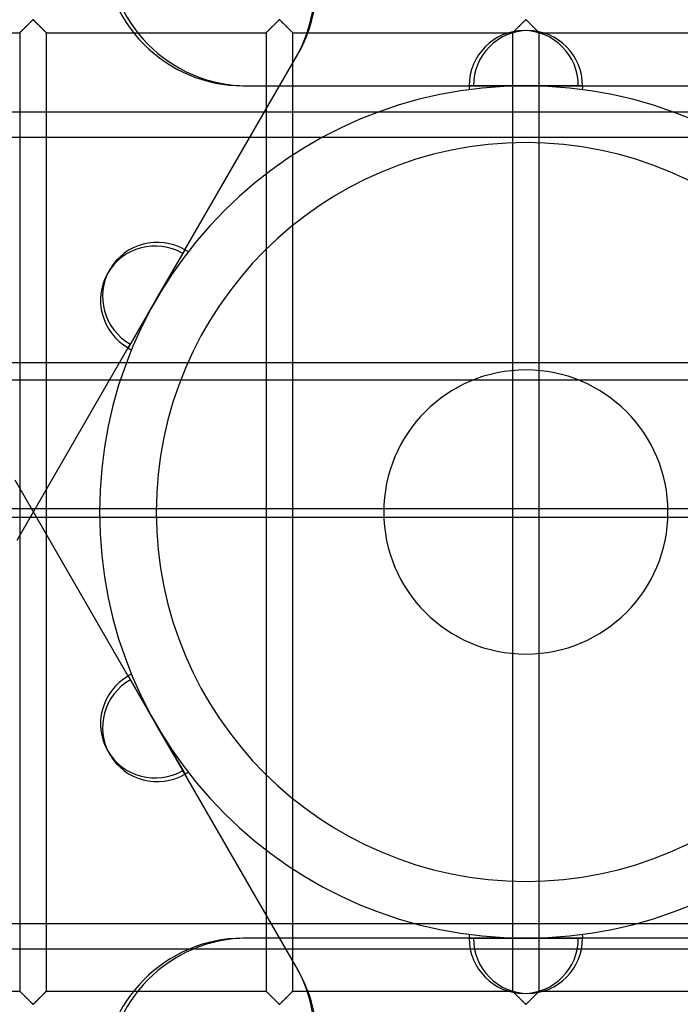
# Model space of a CAD drawing. Header units: millimetres. Extents: x -572 to 572, y -572 to 572.
# Tile 19 of 59: x -94 to 29, y -92 to 92. Entities that reach past the tile are written whole.
import ezdxf

# ---------------------------------------------------------------- set-up
doc = ezdxf.new("R2010")
doc.units = ezdxf.units.MM
doc.layers.add('MAIN-1', color=7, linetype='Continuous')
doc.layers.add('MAIN-2', color=7, linetype='Continuous')

msp = doc.modelspace()

# ---------------------------------------------------------------- linework, layer by layer
at = {"layer": 'MAIN-1'}
for p, q in [((-93.77, 89.98), (-93.66, 90.09)), ((-93.66, 90.09), (-93.55, 90.2)), ((-93.55, 90.2), (-93.44, 90.31)), ((-93.44, 90.31), (-93.32, 90.42)), ((-93.32, 90.42), (-93.21, 90.54)), ((-93.21, 90.54), (-93.09, 90.66)), ((-93.09, 90.66), (-92.97, 90.78)), ((-92.97, 90.78), (-92.85, 90.9)), ((-92.85, 90.9), (-92.73, 91.02)), ((-92.73, 91.02), (-92.61, 91.13)), ((-92.61, 91.13), (-92.5, 91.25)), ((-92.5, 91.25), (-92.39, 91.36)), ((-92.39, 91.36), (-92.28, 91.46)), ((-92.28, 91.46), (-92.18, 91.56)), ((-92.18, 91.56), (-92.08, 91.66)), ((-92.08, 91.66), (-91.99, 91.74)), ((-91.99, 91.74), (-91.88, 91.8)), ((-91.88, 91.8), (-91.8, 91.77)), ((-91.8, 91.77), (-91.75, 91.73)), ((-91.75, 91.73), (-91.69, 91.68)), ((-91.69, 91.68), (-91.64, 91.63)), ((-91.64, 91.63), (-91.58, 91.58)), ((-91.58, 91.58), (-91.53, 91.52)), ((-91.53, 91.52), (-91.47, 91.46)), ((-91.47, 91.46), (-91.41, 91.4)), ((-91.41, 91.4), (-91.34, 91.34)), ((-91.34, 91.34), (-91.28, 91.28)), ((-91.28, 91.28), (-91.22, 91.21)), ((-91.22, 91.21), (-91.15, 91.15)), ((-91.15, 91.15), (-91.08, 91.08)), ((-91.08, 91.08), (-91.02, 91.01)), ((-91.02, 91.01), (-90.95, 90.95)), ((-90.95, 90.95), (-90.88, 90.88)), ((-90.88, 90.88), (-90.81, 90.81)), ((-90.81, 90.81), (-90.74, 90.74)), ((-90.74, 90.74), (-90.67, 90.67)), ((-90.67, 90.67), (-90.6, 90.6)), ((-90.6, 90.6), (-90.54, 90.53)), ((-90.54, 90.53), (-90.47, 90.47)), ((-90.47, 90.47), (-90.4, 90.4)), ((-90.4, 90.4), (-90.33, 90.33)), ((-90.33, 90.33), (-90.27, 90.27)), ((-90.27, 90.27), (-90.2, 90.2)), ((-90.2, 90.2), (-90.14, 90.14)), ((-90.14, 90.14), (-90.08, 90.08)), ((-90.08, 90.08), (-90.02, 90.02)), ((-90.02, 90.02), (-89.96, 89.96)), ((-47.83, 89.98), (-47.72, 90.09)), ((-47.72, 90.09), (-47.62, 90.2)), ((-47.62, 90.2), (-47.5, 90.31)), ((-47.5, 90.31), (-47.39, 90.42)), ((-47.39, 90.42), (-47.27, 90.54)), ((-47.27, 90.54), (-47.15, 90.66)), ((-47.15, 90.66), (-47.03, 90.78)), ((-47.03, 90.78), (-46.91, 90.9)), ((-46.91, 90.9), (-46.79, 91.02)), ((-46.79, 91.02), (-46.67, 91.13)), ((-46.67, 91.13), (-46.56, 91.25)), ((-46.56, 91.25), (-46.45, 91.36)), ((-46.45, 91.36), (-46.34, 91.46)), ((-46.34, 91.46), (-46.24, 91.56)), ((-46.24, 91.56), (-46.14, 91.66)), ((-46.14, 91.66), (-46.05, 91.74)), ((-46.05, 91.74), (-45.94, 91.8)), ((-45.94, 91.8), (-45.86, 91.77)), ((-45.86, 91.77), (-45.81, 91.73)), ((-45.81, 91.73), (-45.76, 91.68)), ((-45.76, 91.68), (-45.7, 91.63)), ((-45.7, 91.63), (-45.65, 91.58)), ((-45.65, 91.58), (-45.59, 91.52)), ((-45.59, 91.52), (-45.53, 91.46)), ((-45.53, 91.46), (-45.47, 91.4)), ((-45.47, 91.4), (-45.41, 91.34)), ((-45.41, 91.34), (-45.34, 91.28)), ((-45.34, 91.28), (-45.28, 91.21)), ((-45.28, 91.21), (-45.21, 91.15)), ((-45.21, 91.15), (-45.15, 91.08)), ((-45.15, 91.08), (-45.08, 91.01)), ((-45.08, 91.01), (-45.01, 90.95)), ((-45.01, 90.95), (-44.94, 90.88)), ((-44.94, 90.88), (-44.87, 90.81)), ((-44.87, 90.81), (-44.81, 90.74)), ((-44.81, 90.74), (-44.74, 90.67)), ((-44.74, 90.67), (-44.67, 90.6)), ((-44.67, 90.6), (-44.6, 90.53)), ((-44.6, 90.53), (-44.53, 90.47)), ((-44.53, 90.47), (-44.46, 90.4)), ((-44.46, 90.4), (-44.4, 90.33)), ((-44.4, 90.33), (-44.33, 90.27)), ((-44.33, 90.27), (-44.27, 90.2)), ((-44.27, 90.2), (-44.2, 90.14)), ((-44.2, 90.14), (-44.14, 90.08)), ((-44.14, 90.08), (-44.08, 90.02)), ((-44.08, 90.02), (-44.02, 89.96)), ((-1.89, 89.98), (-1.79, 90.09)), ((-1.79, 90.09), (-1.68, 90.2)), ((-1.68, 90.2), (-1.57, 90.31)), ((-1.57, 90.31), (-1.45, 90.42)), ((-1.45, 90.42), (-1.33, 90.54)), ((-1.33, 90.54), (-1.21, 90.66)), ((-1.21, 90.66), (-1.09, 90.78)), ((-1.09, 90.78), (-0.97, 90.9)), ((-0.97, 90.9), (-0.85, 91.02)), ((-0.85, 91.02), (-0.74, 91.13)), ((-0.74, 91.13), (-0.62, 91.25)), ((-0.62, 91.25), (-0.51, 91.36)), ((-0.51, 91.36), (-0.4, 91.46)), ((-0.4, 91.46), (-0.3, 91.56)), ((-0.3, 91.56), (-0.21, 91.66)), ((-0.21, 91.66), (-0.11, 91.74)), ((-0.11, 91.74), (0, 91.8)), ((0, 91.8), (0.07, 91.77)), ((0.07, 91.77), (0.13, 91.73)), ((0.13, 91.73), (0.18, 91.68)), ((0.18, 91.68), (0.23, 91.63)), ((0.23, 91.63), (0.29, 91.58)), ((0.29, 91.58), (0.35, 91.52)), ((0.35, 91.52), (0.41, 91.46)), ((0.41, 91.46), (0.47, 91.4)), ((0.47, 91.4), (0.53, 91.34)), ((0.53, 91.34), (0.59, 91.28)), ((0.59, 91.28), (0.66, 91.21)), ((0.66, 91.21), (0.73, 91.15)), ((0.73, 91.15), (0.79, 91.08)), ((0.79, 91.08), (0.86, 91.01)), ((0.86, 91.01), (0.93, 90.95)), ((0.93, 90.95), (0.99, 90.88)), ((0.99, 90.88), (1.06, 90.81)), ((1.06, 90.81), (1.13, 90.74)), ((1.13, 90.74), (1.2, 90.67)), ((1.2, 90.67), (1.27, 90.6)), ((1.27, 90.6), (1.34, 90.53)), ((1.34, 90.53), (1.41, 90.47)), ((1.41, 90.47), (1.47, 90.4)), ((1.47, 90.4), (1.54, 90.33)), ((1.54, 90.33), (1.61, 90.27)), ((1.61, 90.27), (1.67, 90.2)), ((1.67, 90.2), (1.73, 90.14)), ((1.73, 90.14), (1.8, 90.08)), ((1.8, 90.08), (1.86, 90.02)), ((1.86, 90.02), (1.92, 89.96)), ((-135.31, 89.38), (-94.37, 89.38)), ((-94.37, 89.38), (-94.35, 89.4)), ((-94.37, 89.38), (-94.37, -89.38)), ((-94.37, 89.38), (-94.37, 89.38)), ((-94.35, 89.4), (-94.31, 89.44)), ((-94.31, 89.44), (-94.27, 89.48)), ((-94.27, 89.48), (-94.21, 89.54)), ((-94.21, 89.54), (-94.14, 89.61)), ((-94.14, 89.61), (-94.05, 89.69)), ((-94.05, 89.69), (-93.97, 89.78)), ((-93.97, 89.78), (-93.87, 89.88)), ((-93.87, 89.88), (-93.77, 89.98)), ((-89.96, 89.96), (-89.9, 89.9)), ((-89.9, 89.9), (-89.84, 89.84)), ((-89.84, 89.84), (-89.79, 89.79)), ((-89.79, 89.79), (-89.74, 89.74)), ((-89.74, 89.74), (-89.69, 89.69)), ((-89.69, 89.69), (-89.64, 89.64)), ((-89.64, 89.64), (-89.6, 89.59)), ((-89.6, 89.59), (-89.56, 89.55)), ((-89.56, 89.55), (-89.52, 89.52)), ((-89.52, 89.52), (-89.49, 89.48)), ((-89.49, 89.48), (-89.46, 89.46)), ((-89.46, 89.46), (-89.43, 89.43)), ((-89.43, 89.43), (-89.41, 89.41)), ((-89.41, 89.41), (-89.4, 89.4)), ((-89.4, 89.4), (-89.39, 89.38)), ((-89.39, 89.38), (-89.38, 89.38)), ((-89.38, -89.38), (-89.38, 89.38)), ((-89.38, 89.38), (-89.38, 89.38)), ((-89.38, 89.38), (-48.44, 89.38)), ((-48.44, 89.38), (-48.44, -89.38)), ((-48.44, 89.38), (-48.43, 89.38)), ((-48.43, 89.38), (-48.41, 89.4)), ((-48.41, 89.4), (-48.37, 89.44)), ((-48.37, 89.44), (-48.33, 89.48)), ((-48.33, 89.48), (-48.27, 89.54)), ((-48.27, 89.54), (-48.2, 89.61)), ((-48.2, 89.61), (-48.12, 89.69)), ((-48.12, 89.69), (-48.03, 89.78)), ((-48.03, 89.78), (-47.93, 89.88)), ((-47.93, 89.88), (-47.83, 89.98)), ((-44.02, 89.96), (-43.96, 89.9)), ((-43.96, 89.9), (-43.91, 89.84)), ((-43.91, 89.84), (-43.85, 89.79)), ((-43.85, 89.79), (-43.8, 89.74)), ((-43.8, 89.74), (-43.75, 89.69)), ((-43.75, 89.69), (-43.7, 89.64)), ((-43.7, 89.64), (-43.66, 89.59)), ((-43.66, 89.59), (-43.62, 89.55)), ((-43.62, 89.55), (-43.58, 89.52)), ((-43.58, 89.52), (-43.55, 89.48)), ((-43.55, 89.48), (-43.52, 89.46)), ((-43.52, 89.46), (-43.5, 89.43)), ((-43.5, 89.43), (-43.47, 89.41)), ((-43.47, 89.41), (-43.46, 89.4)), ((-43.46, 89.4), (-43.45, 89.38)), ((-43.45, 89.38), (-43.44, 89.38)), ((-43.44, -89.38), (-43.44, 89.38)), ((-43.44, 89.38), (-43.44, 89.38)), ((-43.44, 89.38), (-2.5, 89.38)), ((-2.5, 89.38), (-2.5, -89.38)), ((-2.5, 89.38), (-2.49, 89.38)), ((-2.49, 89.38), (-2.47, 89.4)), ((-2.47, 89.4), (-2.44, 89.44)), ((-2.44, 89.44), (-2.39, 89.48)), ((-2.39, 89.48), (-2.33, 89.54)), ((-2.33, 89.54), (-2.26, 89.61)), ((-2.26, 89.61), (-2.18, 89.69)), ((-2.18, 89.69), (-2.09, 89.78)), ((-2.09, 89.78), (-1.99, 89.88)), ((-1.99, 89.88), (-1.89, 89.98)), ((1.92, 89.96), (1.97, 89.9)), ((1.97, 89.9), (2.03, 89.84)), ((2.03, 89.84), (2.09, 89.79)), ((2.09, 89.79), (2.14, 89.74)), ((2.14, 89.74), (2.19, 89.69)), ((2.19, 89.69), (2.24, 89.64)), ((2.24, 89.64), (2.28, 89.59)), ((2.28, 89.59), (2.32, 89.55)), ((2.32, 89.55), (2.36, 89.52)), ((2.36, 89.52), (2.39, 89.48)), ((2.39, 89.48), (2.42, 89.46)), ((2.42, 89.46), (2.44, 89.43)), ((2.44, 89.43), (2.46, 89.41)), ((2.46, 89.41), (2.48, 89.4)), ((2.48, 89.4), (2.49, 89.38)), ((2.49, 89.38), (2.5, 89.38)), ((2.5, -89.38), (2.5, 89.38)), ((2.5, 89.38), (2.5, 89.38)), ((2.5, 89.38), (43.44, 89.38)), ((-135.31, -89.38), (-94.37, -89.38)), ((-94.36, -89.38), (-94.37, -89.38)), ((-94.37, -89.38), (-94.37, -89.38)), ((-94.35, -89.4), (-94.36, -89.38)), ((-94.34, -89.41), (-94.35, -89.4)), ((-94.32, -89.43), (-94.34, -89.41)), ((-94.29, -89.46), (-94.32, -89.43)), ((-94.26, -89.48), (-94.29, -89.46)), ((-94.23, -89.52), (-94.26, -89.48)), ((-94.19, -89.55), (-94.23, -89.52)), ((-94.15, -89.59), (-94.19, -89.55)), ((-94.11, -89.64), (-94.15, -89.59)), ((-94.06, -89.69), (-94.11, -89.64)), ((-94.01, -89.74), (-94.06, -89.69)), ((-93.96, -89.79), (-94.01, -89.74)), ((-93.91, -89.84), (-93.96, -89.79)), ((-93.85, -89.9), (-93.91, -89.84)), ((-93.79, -89.96), (-93.85, -89.9)), ((-93.73, -90.02), (-93.79, -89.96)), ((-89.98, -89.98), (-90.09, -90.09)), ((-89.88, -89.88), (-89.98, -89.98)), ((-89.78, -89.78), (-89.88, -89.88)), ((-89.7, -89.69), (-89.78, -89.78)), ((-89.61, -89.61), (-89.7, -89.69)), ((-89.54, -89.54), (-89.61, -89.61)), ((-89.48, -89.48), (-89.54, -89.54)), ((-89.44, -89.44), (-89.48, -89.48)), ((-89.4, -89.4), (-89.44, -89.44)), ((-89.38, -89.38), (-89.4, -89.4)), ((-89.38, -89.38), (-89.38, -89.38)), ((-89.38, -89.38), (-48.44, -89.38)), ((-48.43, -89.38), (-48.44, -89.38)), ((-48.42, -89.4), (-48.43, -89.38)), ((-48.43, -89.38), (-48.43, -89.38)), ((-48.4, -89.41), (-48.42, -89.4)), ((-48.38, -89.43), (-48.4, -89.41)), ((-48.36, -89.46), (-48.38, -89.43)), ((-48.33, -89.48), (-48.36, -89.46)), ((-48.29, -89.52), (-48.33, -89.48)), ((-48.26, -89.55), (-48.29, -89.52)), ((-48.22, -89.59), (-48.26, -89.55)), ((-48.17, -89.64), (-48.22, -89.59)), ((-48.13, -89.69), (-48.17, -89.64)), ((-48.08, -89.74), (-48.13, -89.69)), ((-48.02, -89.79), (-48.08, -89.74)), ((-47.97, -89.84), (-48.02, -89.79)), ((-47.91, -89.9), (-47.97, -89.84)), ((-47.85, -89.96), (-47.91, -89.9)), ((-47.79, -90.02), (-47.85, -89.96)), ((-44.05, -89.98), (-44.15, -90.09)), ((-43.94, -89.88), (-44.05, -89.98)), ((-43.85, -89.78), (-43.94, -89.88)), ((-43.76, -89.69), (-43.85, -89.78)), ((-43.68, -89.61), (-43.76, -89.69)), ((-43.61, -89.54), (-43.68, -89.61)), ((-43.55, -89.48), (-43.61, -89.54)), ((-43.5, -89.44), (-43.55, -89.48)), ((-43.47, -89.4), (-43.5, -89.44)), ((-43.45, -89.38), (-43.47, -89.4)), ((-43.44, -89.38), (-43.45, -89.38)), ((-43.44, -89.38), (-2.5, -89.38)), ((-2.49, -89.38), (-2.5, -89.38)), ((-2.5, -89.38), (-2.5, -89.38)), ((-2.48, -89.4), (-2.49, -89.38)), ((-2.46, -89.41), (-2.48, -89.4)), ((-2.44, -89.43), (-2.46, -89.41)), ((-2.42, -89.46), (-2.44, -89.43)), ((-2.39, -89.48), (-2.42, -89.46)), ((-2.36, -89.52), (-2.39, -89.48)), ((-2.32, -89.55), (-2.36, -89.52)), ((-2.28, -89.59), (-2.32, -89.55)), ((-2.24, -89.64), (-2.28, -89.59)), ((-2.19, -89.69), (-2.24, -89.64)), ((-2.14, -89.74), (-2.19, -89.69)), ((-2.09, -89.79), (-2.14, -89.74)), ((-2.03, -89.84), (-2.09, -89.79)), ((-1.97, -89.9), (-2.03, -89.84)), ((-1.92, -89.96), (-1.97, -89.9)), ((-1.86, -90.02), (-1.92, -89.96)), ((1.89, -89.98), (1.79, -90.09)), ((1.99, -89.88), (1.89, -89.98)), ((2.09, -89.78), (1.99, -89.88)), ((2.18, -89.69), (2.09, -89.78)), ((2.26, -89.61), (2.18, -89.69)), ((2.33, -89.54), (2.26, -89.61)), ((2.39, -89.48), (2.33, -89.54)), ((2.44, -89.44), (2.39, -89.48)), ((2.47, -89.4), (2.44, -89.44)), ((2.49, -89.38), (2.47, -89.4)), ((2.5, -89.38), (2.49, -89.38)), ((2.5, -89.38), (43.44, -89.38)), ((-93.67, -90.08), (-93.73, -90.02)), ((-93.61, -90.14), (-93.67, -90.08)), ((-93.55, -90.2), (-93.61, -90.14)), ((-93.48, -90.27), (-93.55, -90.2)), ((-93.42, -90.33), (-93.48, -90.27)), ((-93.35, -90.4), (-93.42, -90.33)), ((-93.28, -90.47), (-93.35, -90.4)), ((-93.21, -90.53), (-93.28, -90.47)), ((-93.15, -90.6), (-93.21, -90.53)), ((-93.08, -90.67), (-93.15, -90.6)), ((-93.01, -90.74), (-93.08, -90.67)), ((-92.94, -90.81), (-93.01, -90.74)), ((-92.87, -90.88), (-92.94, -90.81)), ((-92.8, -90.95), (-92.87, -90.88)), ((-92.73, -91.01), (-92.8, -90.95)), ((-92.67, -91.08), (-92.73, -91.01)), ((-92.6, -91.15), (-92.67, -91.08)), ((-92.53, -91.21), (-92.6, -91.15)), ((-92.47, -91.28), (-92.53, -91.21)), ((-92.41, -91.34), (-92.47, -91.28)), ((-92.34, -91.4), (-92.41, -91.34)), ((-92.28, -91.46), (-92.34, -91.4)), ((-92.22, -91.52), (-92.28, -91.46)), ((-92.17, -91.58), (-92.22, -91.52)), ((-92.11, -91.63), (-92.17, -91.58)), ((-92.06, -91.68), (-92.11, -91.63)), ((-92, -91.73), (-92.06, -91.68)), ((-91.95, -91.77), (-92, -91.73)), ((-91.88, -91.8), (-91.95, -91.77)), ((-91.76, -91.74), (-91.88, -91.8)), ((-91.67, -91.66), (-91.76, -91.74)), ((-91.57, -91.56), (-91.67, -91.66)), ((-91.47, -91.46), (-91.57, -91.56)), ((-91.36, -91.36), (-91.47, -91.46)), ((-91.25, -91.25), (-91.36, -91.36)), ((-91.14, -91.13), (-91.25, -91.25)), ((-91.02, -91.02), (-91.14, -91.13)), ((-90.9, -90.9), (-91.02, -91.02)), ((-90.78, -90.78), (-90.9, -90.9)), ((-90.66, -90.66), (-90.78, -90.78)), ((-90.54, -90.54), (-90.66, -90.66)), ((-90.43, -90.42), (-90.54, -90.54)), ((-90.31, -90.31), (-90.43, -90.42)), ((-90.2, -90.2), (-90.31, -90.31)), ((-90.09, -90.09), (-90.2, -90.2)), ((-47.73, -90.08), (-47.79, -90.02)), ((-47.67, -90.14), (-47.73, -90.08)), ((-47.61, -90.2), (-47.67, -90.14)), ((-47.54, -90.27), (-47.61, -90.2)), ((-47.48, -90.33), (-47.54, -90.27)), ((-47.41, -90.4), (-47.48, -90.33)), ((-47.34, -90.47), (-47.41, -90.4)), ((-47.28, -90.53), (-47.34, -90.47)), ((-47.21, -90.6), (-47.28, -90.53)), ((-47.14, -90.67), (-47.21, -90.6)), ((-47.07, -90.74), (-47.14, -90.67)), ((-47, -90.81), (-47.07, -90.74)), ((-46.93, -90.88), (-47, -90.81)), ((-46.86, -90.95), (-46.93, -90.88)), ((-46.8, -91.01), (-46.86, -90.95)), ((-46.73, -91.08), (-46.8, -91.01)), ((-46.66, -91.15), (-46.73, -91.08)), ((-46.6, -91.21), (-46.66, -91.15)), ((-46.53, -91.28), (-46.6, -91.21)), ((-46.47, -91.34), (-46.53, -91.28)), ((-46.41, -91.4), (-46.47, -91.34)), ((-46.34, -91.46), (-46.41, -91.4)), ((-46.29, -91.52), (-46.34, -91.46)), ((-46.23, -91.58), (-46.29, -91.52)), ((-46.17, -91.63), (-46.23, -91.58)), ((-46.12, -91.68), (-46.17, -91.63)), ((-46.07, -91.73), (-46.12, -91.68)), ((-46.01, -91.77), (-46.07, -91.73)), ((-45.94, -91.8), (-46.01, -91.77)), ((-45.82, -91.74), (-45.94, -91.8)), ((-45.73, -91.66), (-45.82, -91.74)), ((-45.63, -91.56), (-45.73, -91.66)), ((-45.53, -91.46), (-45.63, -91.56)), ((-45.43, -91.36), (-45.53, -91.46)), ((-45.31, -91.25), (-45.43, -91.36)), ((-45.2, -91.13), (-45.31, -91.25)), ((-45.08, -91.02), (-45.2, -91.13)), ((-44.97, -90.9), (-45.08, -91.02)), ((-44.85, -90.78), (-44.97, -90.9)), ((-44.73, -90.66), (-44.85, -90.78)), ((-44.61, -90.54), (-44.73, -90.66)), ((-44.49, -90.42), (-44.61, -90.54)), ((-44.37, -90.31), (-44.49, -90.42)), ((-44.26, -90.2), (-44.37, -90.31)), ((-44.15, -90.09), (-44.26, -90.2)), ((-1.8, -90.08), (-1.86, -90.02)), ((-1.73, -90.14), (-1.8, -90.08)), ((-1.67, -90.2), (-1.73, -90.14)), ((-1.61, -90.27), (-1.67, -90.2)), ((-1.54, -90.33), (-1.61, -90.27)), ((-1.47, -90.4), (-1.54, -90.33)), ((-1.41, -90.47), (-1.47, -90.4)), ((-1.34, -90.53), (-1.41, -90.47)), ((-1.27, -90.6), (-1.34, -90.53)), ((-1.2, -90.67), (-1.27, -90.6)), ((-1.13, -90.74), (-1.2, -90.67)), ((-1.06, -90.81), (-1.13, -90.74)), ((-0.99, -90.88), (-1.06, -90.81)), ((-0.93, -90.95), (-0.99, -90.88)), ((-0.86, -91.01), (-0.93, -90.95)), ((-0.79, -91.08), (-0.86, -91.01)), ((-0.73, -91.15), (-0.79, -91.08)), ((-0.66, -91.21), (-0.73, -91.15)), ((-0.59, -91.28), (-0.66, -91.21)), ((-0.53, -91.34), (-0.59, -91.28)), ((-0.47, -91.4), (-0.53, -91.34)), ((-0.41, -91.46), (-0.47, -91.4)), ((-0.35, -91.52), (-0.41, -91.46)), ((-0.29, -91.58), (-0.35, -91.52)), ((-0.23, -91.63), (-0.29, -91.58)), ((-0.18, -91.68), (-0.23, -91.63)), ((-0.13, -91.73), (-0.18, -91.68)), ((-0.07, -91.77), (-0.13, -91.73)), ((0, -91.8), (-0.07, -91.77)), ((0.11, -91.74), (0, -91.8)), ((0.21, -91.66), (0.11, -91.74)), ((0.3, -91.56), (0.21, -91.66)), ((0.4, -91.46), (0.3, -91.56)), ((0.51, -91.36), (0.4, -91.46)), ((0.62, -91.25), (0.51, -91.36)), ((0.74, -91.13), (0.62, -91.25)), ((0.85, -91.02), (0.74, -91.13)), ((0.97, -90.9), (0.85, -91.02)), ((1.09, -90.78), (0.97, -90.9)), ((1.21, -90.66), (1.09, -90.78)), ((1.33, -90.54), (1.21, -90.66)), ((1.45, -90.42), (1.33, -90.54)), ((1.57, -90.31), (1.45, -90.42)), ((1.68, -90.2), (1.57, -90.31)), ((1.79, -90.09), (1.68, -90.2))]:
    msp.add_line(p, q, dxfattribs=at)
at = {"layer": 'MAIN-2'}
for p, q in [((-93.72, 90.03), (-93.8, 89.95)), ((-93.63, 90.12), (-93.72, 90.03)), ((-93.54, 90.21), (-93.63, 90.12)), ((-93.45, 90.3), (-93.54, 90.21)), ((-93.36, 90.39), (-93.45, 90.3)), ((-93.26, 90.48), (-93.36, 90.39)), ((-93.17, 90.58), (-93.26, 90.48)), ((-93.07, 90.68), (-93.17, 90.58)), ((-92.98, 90.77), (-93.07, 90.68)), ((-92.88, 90.87), (-92.98, 90.77)), ((-92.78, 90.96), (-92.88, 90.87)), ((-92.69, 91.06), (-92.78, 90.96)), ((-92.6, 91.15), (-92.69, 91.06)), ((-92.5, 91.24), (-92.6, 91.15)), ((-92.41, 91.33), (-92.5, 91.24)), ((-92.33, 91.42), (-92.41, 91.33)), ((-92.24, 91.5), (-92.33, 91.42)), ((-92.16, 91.58), (-92.24, 91.5)), ((-92.08, 91.66), (-92.16, 91.58)), ((-92.01, 91.72), (-92.08, 91.66)), ((-91.93, 91.79), (-92.01, 91.72)), ((-91.82, 91.79), (-91.93, 91.79)), ((-91.74, 91.72), (-91.82, 91.79)), ((-91.67, 91.66), (-91.74, 91.72)), ((-91.59, 91.58), (-91.67, 91.66)), ((-91.51, 91.5), (-91.59, 91.58)), ((-91.42, 91.42), (-91.51, 91.5)), ((-91.34, 91.33), (-91.42, 91.42)), ((-91.25, 91.24), (-91.34, 91.33)), ((-91.15, 91.15), (-91.25, 91.24)), ((-91.06, 91.06), (-91.15, 91.15)), ((-90.97, 90.96), (-91.06, 91.06)), ((-90.87, 90.87), (-90.97, 90.96)), ((-90.77, 90.77), (-90.87, 90.87)), ((-90.68, 90.68), (-90.77, 90.77)), ((-90.58, 90.58), (-90.68, 90.68)), ((-90.49, 90.48), (-90.58, 90.58)), ((-90.39, 90.39), (-90.49, 90.48)), ((-90.3, 90.3), (-90.39, 90.39)), ((-90.21, 90.21), (-90.3, 90.3)), ((-90.12, 90.12), (-90.21, 90.21)), ((-90.03, 90.03), (-90.12, 90.12)), ((-89.95, 89.95), (-90.03, 90.03)), ((-47.78, 90.03), (-47.86, 89.95)), ((-47.69, 90.12), (-47.78, 90.03)), ((-47.61, 90.21), (-47.69, 90.12)), ((-47.52, 90.3), (-47.61, 90.21)), ((-47.42, 90.39), (-47.52, 90.3)), ((-47.33, 90.48), (-47.42, 90.39)), ((-47.23, 90.58), (-47.33, 90.48)), ((-47.13, 90.68), (-47.23, 90.58)), ((-47.04, 90.77), (-47.13, 90.68)), ((-46.94, 90.87), (-47.04, 90.77)), ((-46.85, 90.96), (-46.94, 90.87)), ((-46.75, 91.06), (-46.85, 90.96)), ((-46.66, 91.15), (-46.75, 91.06)), ((-46.57, 91.24), (-46.66, 91.15)), ((-46.48, 91.33), (-46.57, 91.24)), ((-46.39, 91.42), (-46.48, 91.33)), ((-46.3, 91.5), (-46.39, 91.42)), ((-46.22, 91.58), (-46.3, 91.5)), ((-46.15, 91.66), (-46.22, 91.58)), ((-46.07, 91.72), (-46.15, 91.66)), ((-45.99, 91.79), (-46.07, 91.72)), ((-45.88, 91.79), (-45.99, 91.79)), ((-45.8, 91.72), (-45.88, 91.79)), ((-45.73, 91.66), (-45.8, 91.72)), ((-45.65, 91.58), (-45.73, 91.66)), ((-45.57, 91.5), (-45.65, 91.58)), ((-45.49, 91.42), (-45.57, 91.5)), ((-45.4, 91.33), (-45.49, 91.42)), ((-45.31, 91.24), (-45.4, 91.33)), ((-45.22, 91.15), (-45.31, 91.24)), ((-45.12, 91.06), (-45.22, 91.15)), ((-45.03, 90.96), (-45.12, 91.06)), ((-44.93, 90.87), (-45.03, 90.96)), ((-44.84, 90.77), (-44.93, 90.87)), ((-44.74, 90.68), (-44.84, 90.77)), ((-44.64, 90.58), (-44.74, 90.68)), ((-44.55, 90.48), (-44.64, 90.58)), ((-44.45, 90.39), (-44.55, 90.48)), ((-44.36, 90.3), (-44.45, 90.39)), ((-44.27, 90.21), (-44.36, 90.3)), ((-44.18, 90.12), (-44.27, 90.21)), ((-44.1, 90.03), (-44.18, 90.12)), ((-44.01, 89.95), (-44.1, 90.03)), ((-1.84, 90.03), (-1.93, 89.95)), ((-1.76, 90.12), (-1.84, 90.03)), ((-1.67, 90.21), (-1.76, 90.12)), ((-1.58, 90.3), (-1.67, 90.21)), ((-1.48, 90.39), (-1.58, 90.3)), ((-1.39, 90.48), (-1.48, 90.39)), ((-1.29, 90.58), (-1.39, 90.48)), ((-1.2, 90.68), (-1.29, 90.58)), ((-1.1, 90.77), (-1.2, 90.68)), ((-1, 90.87), (-1.1, 90.77)), ((-0.91, 90.96), (-1, 90.87)), ((-0.81, 91.06), (-0.91, 90.96)), ((-0.72, 91.15), (-0.81, 91.06)), ((-0.63, 91.24), (-0.72, 91.15)), ((-0.54, 91.33), (-0.63, 91.24)), ((-0.45, 91.42), (-0.54, 91.33)), ((-0.37, 91.5), (-0.45, 91.42)), ((-0.29, 91.58), (-0.37, 91.5)), ((-0.21, 91.66), (-0.29, 91.58)), ((-0.13, 91.72), (-0.21, 91.66)), ((-0.06, 91.79), (-0.13, 91.72)), ((0.06, 91.79), (-0.06, 91.79)), ((0.13, 91.72), (0.06, 91.79)), ((0.21, 91.66), (0.13, 91.72)), ((0.29, 91.58), (0.21, 91.66)), ((0.37, 91.5), (0.29, 91.58)), ((0.45, 91.42), (0.37, 91.5)), ((0.54, 91.33), (0.45, 91.42)), ((0.63, 91.24), (0.54, 91.33)), ((0.72, 91.15), (0.63, 91.24)), ((0.81, 91.06), (0.72, 91.15)), ((0.91, 90.96), (0.81, 91.06)), ((1, 90.87), (0.91, 90.96)), ((1.1, 90.77), (1, 90.87)), ((1.2, 90.68), (1.1, 90.77)), ((1.29, 90.58), (1.2, 90.68)), ((1.39, 90.48), (1.29, 90.58)), ((1.48, 90.39), (1.39, 90.48)), ((1.58, 90.3), (1.48, 90.39)), ((1.67, 90.21), (1.58, 90.3)), ((1.76, 90.12), (1.67, 90.21)), ((1.84, 90.03), (1.76, 90.12)), ((1.93, 89.95), (1.84, 90.03)), ((-94.36, 89.39), (-94.37, 89.38)), ((-94.37, 89.38), (-94.37, 89.38)), ((-94.33, 89.42), (-94.36, 89.39)), ((-94.3, 89.45), (-94.33, 89.42)), ((-94.26, 89.49), (-94.3, 89.45)), ((-94.22, 89.53), (-94.26, 89.49)), ((-94.16, 89.59), (-94.22, 89.53)), ((-94.1, 89.65), (-94.16, 89.59)), ((-94.03, 89.72), (-94.1, 89.65)), ((-93.96, 89.79), (-94.03, 89.72)), ((-93.88, 89.87), (-93.96, 89.79)), ((-93.8, 89.95), (-93.88, 89.87)), ((-89.87, 89.87), (-89.95, 89.95)), ((-89.79, 89.79), (-89.87, 89.87)), ((-89.72, 89.72), (-89.79, 89.79)), ((-89.65, 89.65), (-89.72, 89.72)), ((-89.59, 89.59), (-89.65, 89.65)), ((-89.53, 89.53), (-89.59, 89.59)), ((-89.49, 89.49), (-89.53, 89.53)), ((-89.45, 89.45), (-89.49, 89.49)), ((-89.42, 89.42), (-89.45, 89.45)), ((-89.39, 89.39), (-89.42, 89.42)), ((-89.38, 89.38), (-89.39, 89.39)), ((-89.38, 89.38), (-89.38, 89.38)), ((-48.43, 89.38), (-48.44, 89.38)), ((-48.42, 89.39), (-48.43, 89.38)), ((-48.4, 89.42), (-48.42, 89.39)), ((-48.37, 89.45), (-48.4, 89.42)), ((-48.33, 89.49), (-48.37, 89.45)), ((-48.28, 89.53), (-48.33, 89.49)), ((-48.22, 89.59), (-48.28, 89.53)), ((-48.16, 89.65), (-48.22, 89.59)), ((-48.1, 89.72), (-48.16, 89.65)), ((-48.02, 89.79), (-48.1, 89.72)), ((-47.94, 89.87), (-48.02, 89.79)), ((-47.86, 89.95), (-47.94, 89.87)), ((-43.93, 89.87), (-44.01, 89.95)), ((-43.85, 89.79), (-43.93, 89.87)), ((-43.78, 89.72), (-43.85, 89.79)), ((-43.71, 89.65), (-43.78, 89.72)), ((-43.65, 89.59), (-43.71, 89.65)), ((-43.6, 89.53), (-43.65, 89.59)), ((-43.55, 89.49), (-43.6, 89.53)), ((-43.51, 89.45), (-43.55, 89.49)), ((-43.48, 89.42), (-43.51, 89.45)), ((-43.46, 89.39), (-43.48, 89.42)), ((-43.44, 89.38), (-43.46, 89.39)), ((-43.44, 89.38), (-43.44, 89.38)), ((-2.49, 89.38), (-2.5, 89.38)), ((-2.48, 89.39), (-2.49, 89.38)), ((-2.46, 89.42), (-2.48, 89.39)), ((-2.43, 89.45), (-2.46, 89.42)), ((-2.39, 89.49), (-2.43, 89.45)), ((-2.34, 89.53), (-2.39, 89.49)), ((-2.29, 89.59), (-2.34, 89.53)), ((-2.23, 89.65), (-2.29, 89.59)), ((-2.16, 89.72), (-2.23, 89.65)), ((-2.08, 89.79), (-2.16, 89.72)), ((-2.01, 89.87), (-2.08, 89.79)), ((-1.93, 89.95), (-2.01, 89.87)), ((2.01, 89.87), (1.93, 89.95)), ((2.08, 89.79), (2.01, 89.87)), ((2.16, 89.72), (2.08, 89.79)), ((2.23, 89.65), (2.16, 89.72)), ((2.29, 89.59), (2.23, 89.65)), ((2.34, 89.53), (2.29, 89.59)), ((2.39, 89.49), (2.34, 89.53)), ((2.43, 89.45), (2.39, 89.49)), ((2.46, 89.42), (2.43, 89.45)), ((2.48, 89.39), (2.46, 89.42)), ((2.49, 89.38), (2.48, 89.39)), ((2.5, 89.38), (2.49, 89.38)), ((-63.58, 48.9), (-42.49, 85.43)), ((-52.74, 79.51), (-51.96, 79.51)), ((-51.96, 79.51), (-9.78, 79.51)), ((0, 79.5), (-10.6, 79.5)), ((-10.6, 79.5), (0, 79.5)), ((0, 79.5), (10.6, 79.5)), ((10.6, 79.5), (0, 79.5)), ((10.6, 79.51), (9.78, 79.51)), ((10.57, 79.51), (52.74, 79.51)), ((-289.61, 74.64), (287.1, 74.64)), ((278.86, 69.88), (-278.86, 69.88)), ((-68.85, 39.75), (-63.55, 48.93)), ((-68.85, 39.75), (-63.55, 48.93)), ((-63.56, 48.93), (-63.97, 48.23)), ((-68.85, 39.75), (-74.15, 30.57)), ((-74.15, 30.57), (-68.85, 39.75)), ((-94.84, -5.24), (-73.75, 31.28)), ((527.5, 27.84), (-527.5, 27.84)), ((-210.56, 24.63), (210.56, 24.63)), ((-74.14, -30.61), (-95.23, 5.92)), ((212, 0.58), (-212, 0.58)), ((-26.5, 0), (-26.5, 0)), ((-212, -0.96), (212, -0.96)), ((-79.5, 0), (-79.5, 0)), ((-68.9, 0), (-68.9, 0)), ((26.5, 0), (26.5, 0)), ((-74.16, -30.58), (-73.75, -31.28)), ((-68.85, -39.75), (-74.15, -30.57)), ((-74.15, -30.57), (-68.85, -39.75)), ((-68.85, -39.75), (-63.55, -48.93)), ((-63.55, -48.93), (-68.85, -39.75)), ((-42.88, -84.75), (-63.97, -48.23)), ((-290.83, -76.79), (290.83, -76.79)), ((-10.57, -79.51), (-52.74, -79.51)), ((0, -79.5), (-10.6, -79.5)), ((-10.6, -79.5), (0, -79.5)), ((-10.6, -79.51), (-9.78, -79.51)), ((0, -79.5), (10.6, -79.5)), ((10.6, -79.5), (0, -79.5)), ((51.96, -79.51), (9.78, -79.51)), ((299.07, -81.55), (-299.07, -81.55)), ((-42.49, -85.43), (-42.88, -84.75)), ((-94.37, -89.38), (-94.37, -89.38)), ((-94.37, -89.38), (-94.36, -89.39)), ((-94.36, -89.39), (-94.33, -89.42)), ((-94.33, -89.42), (-94.3, -89.45)), ((-94.3, -89.45), (-94.26, -89.49)), ((-94.26, -89.49), (-94.22, -89.53)), ((-94.22, -89.53), (-94.16, -89.59)), ((-94.16, -89.59), (-94.1, -89.65)), ((-94.1, -89.65), (-94.03, -89.72)), ((-94.03, -89.72), (-93.96, -89.79)), ((-93.96, -89.79), (-93.88, -89.87)), ((-93.88, -89.87), (-93.8, -89.95)), ((-93.8, -89.95), (-93.72, -90.03)), ((-90.03, -90.03), (-89.95, -89.95)), ((-89.95, -89.95), (-89.87, -89.87)), ((-89.87, -89.87), (-89.79, -89.79)), ((-89.79, -89.79), (-89.72, -89.72)), ((-89.72, -89.72), (-89.65, -89.65)), ((-89.65, -89.65), (-89.59, -89.59)), ((-89.59, -89.59), (-89.53, -89.53)), ((-89.53, -89.53), (-89.49, -89.49)), ((-89.49, -89.49), (-89.45, -89.45)), ((-89.45, -89.45), (-89.42, -89.42)), ((-89.42, -89.42), (-89.39, -89.39)), ((-89.39, -89.39), (-89.38, -89.38)), ((-89.38, -89.38), (-89.38, -89.38)), ((-48.44, -89.38), (-48.43, -89.38)), ((-48.43, -89.38), (-48.42, -89.39)), ((-48.42, -89.39), (-48.4, -89.42)), ((-48.4, -89.42), (-48.37, -89.45)), ((-48.37, -89.45), (-48.33, -89.49)), ((-48.33, -89.49), (-48.28, -89.53)), ((-48.28, -89.53), (-48.22, -89.59)), ((-48.22, -89.59), (-48.16, -89.65)), ((-48.16, -89.65), (-48.1, -89.72)), ((-48.1, -89.72), (-48.02, -89.79)), ((-48.02, -89.79), (-47.94, -89.87)), ((-47.94, -89.87), (-47.86, -89.95)), ((-47.86, -89.95), (-47.78, -90.03)), ((-44.1, -90.03), (-44.01, -89.95)), ((-44.01, -89.95), (-43.93, -89.87)), ((-43.93, -89.87), (-43.85, -89.79)), ((-43.85, -89.79), (-43.78, -89.72)), ((-43.78, -89.72), (-43.71, -89.65)), ((-43.71, -89.65), (-43.65, -89.59)), ((-43.65, -89.59), (-43.6, -89.53)), ((-43.6, -89.53), (-43.55, -89.49)), ((-43.55, -89.49), (-43.51, -89.45)), ((-43.51, -89.45), (-43.48, -89.42)), ((-43.48, -89.42), (-43.46, -89.39)), ((-43.46, -89.39), (-43.44, -89.38)), ((-43.44, -89.38), (-43.44, -89.38)), ((-2.5, -89.38), (-2.49, -89.38)), ((-2.49, -89.38), (-2.48, -89.39)), ((-2.48, -89.39), (-2.46, -89.42)), ((-2.46, -89.42), (-2.43, -89.45)), ((-2.43, -89.45), (-2.39, -89.49)), ((-2.39, -89.49), (-2.34, -89.53)), ((-2.34, -89.53), (-2.29, -89.59)), ((-2.29, -89.59), (-2.23, -89.65)), ((-2.23, -89.65), (-2.16, -89.72)), ((-2.16, -89.72), (-2.08, -89.79)), ((-2.08, -89.79), (-2.01, -89.87)), ((-2.01, -89.87), (-1.93, -89.95)), ((-1.93, -89.95), (-1.84, -90.03)), ((1.84, -90.03), (1.93, -89.95)), ((1.93, -89.95), (2.01, -89.87)), ((2.01, -89.87), (2.08, -89.79)), ((2.08, -89.79), (2.16, -89.72)), ((2.16, -89.72), (2.23, -89.65)), ((2.23, -89.65), (2.29, -89.59)), ((2.29, -89.59), (2.34, -89.53)), ((2.34, -89.53), (2.39, -89.49)), ((2.39, -89.49), (2.43, -89.45)), ((2.43, -89.45), (2.46, -89.42)), ((2.46, -89.42), (2.48, -89.39)), ((2.48, -89.39), (2.49, -89.38)), ((2.49, -89.38), (2.5, -89.38)), ((-93.72, -90.03), (-93.63, -90.12)), ((-93.63, -90.12), (-93.54, -90.21)), ((-93.54, -90.21), (-93.45, -90.3)), ((-93.45, -90.3), (-93.36, -90.39)), ((-93.36, -90.39), (-93.26, -90.48)), ((-93.26, -90.48), (-93.17, -90.58)), ((-93.17, -90.58), (-93.07, -90.68)), ((-93.07, -90.68), (-92.98, -90.77)), ((-92.98, -90.77), (-92.88, -90.87)), ((-92.88, -90.87), (-92.78, -90.96)), ((-92.78, -90.96), (-92.69, -91.06)), ((-92.69, -91.06), (-92.6, -91.15)), ((-92.6, -91.15), (-92.5, -91.24)), ((-92.5, -91.24), (-92.41, -91.33)), ((-92.41, -91.33), (-92.33, -91.42)), ((-92.33, -91.42), (-92.24, -91.5)), ((-92.24, -91.5), (-92.16, -91.58)), ((-92.16, -91.58), (-92.08, -91.66)), ((-92.08, -91.66), (-92.01, -91.72)), ((-92.01, -91.72), (-91.93, -91.79)), ((-91.93, -91.79), (-91.82, -91.79)), ((-91.82, -91.79), (-91.74, -91.72)), ((-91.74, -91.72), (-91.67, -91.66)), ((-91.67, -91.66), (-91.59, -91.58)), ((-91.59, -91.58), (-91.51, -91.5)), ((-91.51, -91.5), (-91.42, -91.42)), ((-91.42, -91.42), (-91.34, -91.33)), ((-91.34, -91.33), (-91.25, -91.24)), ((-91.25, -91.24), (-91.15, -91.15)), ((-91.15, -91.15), (-91.06, -91.06)), ((-91.06, -91.06), (-90.97, -90.96)), ((-90.97, -90.96), (-90.87, -90.87)), ((-90.87, -90.87), (-90.77, -90.77)), ((-90.77, -90.77), (-90.68, -90.68)), ((-90.68, -90.68), (-90.58, -90.58)), ((-90.58, -90.58), (-90.49, -90.48)), ((-90.49, -90.48), (-90.39, -90.39)), ((-90.39, -90.39), (-90.3, -90.3)), ((-90.3, -90.3), (-90.21, -90.21)), ((-90.21, -90.21), (-90.12, -90.12)), ((-90.12, -90.12), (-90.03, -90.03)), ((-47.78, -90.03), (-47.69, -90.12)), ((-47.69, -90.12), (-47.61, -90.21)), ((-47.61, -90.21), (-47.52, -90.3)), ((-47.52, -90.3), (-47.42, -90.39)), ((-47.42, -90.39), (-47.33, -90.48)), ((-47.33, -90.48), (-47.23, -90.58)), ((-47.23, -90.58), (-47.13, -90.68)), ((-47.13, -90.68), (-47.04, -90.77)), ((-47.04, -90.77), (-46.94, -90.87)), ((-46.94, -90.87), (-46.85, -90.96)), ((-46.85, -90.96), (-46.75, -91.06)), ((-46.75, -91.06), (-46.66, -91.15)), ((-46.66, -91.15), (-46.57, -91.24)), ((-46.57, -91.24), (-46.48, -91.33)), ((-46.48, -91.33), (-46.39, -91.42)), ((-46.39, -91.42), (-46.3, -91.5)), ((-46.3, -91.5), (-46.22, -91.58)), ((-46.22, -91.58), (-46.15, -91.66)), ((-46.15, -91.66), (-46.07, -91.72)), ((-46.07, -91.72), (-45.99, -91.79)), ((-45.99, -91.79), (-45.88, -91.79)), ((-45.88, -91.79), (-45.8, -91.72)), ((-45.8, -91.72), (-45.73, -91.66)), ((-45.73, -91.66), (-45.65, -91.58)), ((-45.65, -91.58), (-45.57, -91.5)), ((-45.57, -91.5), (-45.49, -91.42)), ((-45.49, -91.42), (-45.4, -91.33)), ((-45.4, -91.33), (-45.31, -91.24)), ((-45.31, -91.24), (-45.22, -91.15)), ((-45.22, -91.15), (-45.12, -91.06)), ((-45.12, -91.06), (-45.03, -90.96)), ((-45.03, -90.96), (-44.93, -90.87)), ((-44.93, -90.87), (-44.84, -90.77)), ((-44.84, -90.77), (-44.74, -90.68)), ((-44.74, -90.68), (-44.64, -90.58)), ((-44.64, -90.58), (-44.55, -90.48)), ((-44.55, -90.48), (-44.45, -90.39)), ((-44.45, -90.39), (-44.36, -90.3)), ((-44.36, -90.3), (-44.27, -90.21)), ((-44.27, -90.21), (-44.18, -90.12)), ((-44.18, -90.12), (-44.1, -90.03)), ((-1.84, -90.03), (-1.76, -90.12)), ((-1.76, -90.12), (-1.67, -90.21)), ((-1.67, -90.21), (-1.58, -90.3)), ((-1.58, -90.3), (-1.48, -90.39)), ((-1.48, -90.39), (-1.39, -90.48)), ((-1.39, -90.48), (-1.29, -90.58)), ((-1.29, -90.58), (-1.2, -90.68)), ((-1.2, -90.68), (-1.1, -90.77)), ((-1.1, -90.77), (-1, -90.87)), ((-1, -90.87), (-0.91, -90.96)), ((-0.91, -90.96), (-0.81, -91.06)), ((-0.81, -91.06), (-0.72, -91.15)), ((-0.72, -91.15), (-0.63, -91.24)), ((-0.63, -91.24), (-0.54, -91.33)), ((-0.54, -91.33), (-0.45, -91.42)), ((-0.45, -91.42), (-0.37, -91.5)), ((-0.37, -91.5), (-0.29, -91.58)), ((-0.29, -91.58), (-0.21, -91.66)), ((-0.21, -91.66), (-0.13, -91.72)), ((-0.13, -91.72), (-0.06, -91.79)), ((-0.06, -91.79), (0.06, -91.79)), ((0.06, -91.79), (0.13, -91.72)), ((0.13, -91.72), (0.21, -91.66)), ((0.21, -91.66), (0.29, -91.58)), ((0.29, -91.58), (0.37, -91.5)), ((0.37, -91.5), (0.45, -91.42)), ((0.45, -91.42), (0.54, -91.33)), ((0.54, -91.33), (0.63, -91.24)), ((0.63, -91.24), (0.72, -91.15)), ((0.72, -91.15), (0.81, -91.06)), ((0.81, -91.06), (0.91, -90.96)), ((0.91, -90.96), (1, -90.87)), ((1, -90.87), (1.1, -90.77)), ((1.1, -90.77), (1.2, -90.68)), ((1.2, -90.68), (1.29, -90.58)), ((1.29, -90.58), (1.39, -90.48)), ((1.39, -90.48), (1.48, -90.39)), ((1.48, -90.39), (1.58, -90.3)), ((1.58, -90.3), (1.67, -90.21)), ((1.67, -90.21), (1.76, -90.12)), ((1.76, -90.12), (1.84, -90.03))]:
    msp.add_line(p, q, dxfattribs=at)
for centre, radius, start, end in [((0, 0), 202, 0, 180), ((0, 0), 79.5, 0, 180), ((0, 79.5), 10.6, 180, 183.8225), ((0, 79.5), 10.6, 356.1775, 0), ((0, 0), 68.9, 0, 180), ((-68.85, 39.75), 10.6, 56.1774, 60), ((-68.85, 39.75), 10.6, 240, 243.8226), ((0, 0), 26.5, 0, 180), ((0, 0), 202, 180, 0), ((0, 0), 207, 211.7493, 0), ((0, 0), 79.5, 180, 0), ((0, 0), 68.9, 180, 0), ((0, 0), 26.5, 180, 0), ((-68.85, -39.75), 10.6, 116.1774, 120), ((-68.85, -39.75), 10.6, 300, 303.8226), ((0, -79.5), 10.6, 176.1775, 180), ((0, -79.5), 10.6, 0, 3.8225)]:
    msp.add_arc(centre, radius, start, end, dxfattribs=at)
for centre, major_axis, start_param, end_param in [((-65.44, 98.68), (22.95, -13.25), 0, 1.570796), ((-65.83, 98), (-22.95, 13.25), -3.141593, -1.570796), ((-52.74, 106.01), (0, 26.5), 1.570796, 3.141593), ((-51.96, 106.01), (0, -26.5), -1.570796, 0), ((-0.39, 79.5), (0, -10.3), 1.571767, 4.711418), ((0.39, 79.5), (0, 10.3), -1.569826, 1.569826), ((-68.65, 40.09), (-8.92, 5.15), -1.569826, 1.569826), ((-69.04, 39.41), (8.92, -5.15), 1.571767, 4.711418), ((-69.04, -39.41), (-8.92, -5.15), -1.569826, 1.569826), ((-68.65, -40.09), (8.92, 5.15), 1.571767, 4.711418), ((-52.74, -106.01), (0, 26.5), 0, 1.570796), ((-51.96, -106.01), (0, -26.5), 3.141593, 4.712389), ((-0.39, -79.5), (0, -10.3), -1.569826, 1.569826), ((0.39, -79.5), (0, 10.3), 1.571767, 4.711418), ((-65.83, -98), (22.95, 13.25), -1.570796, 0), ((-65.44, -98.68), (-22.95, -13.25), 1.570796, 3.141593)]:
    msp.add_ellipse(centre, major_axis=major_axis, ratio=0.987688, start_param=start_param, end_param=end_param, dxfattribs=at)

doc.saveas('drawing.dxf')
